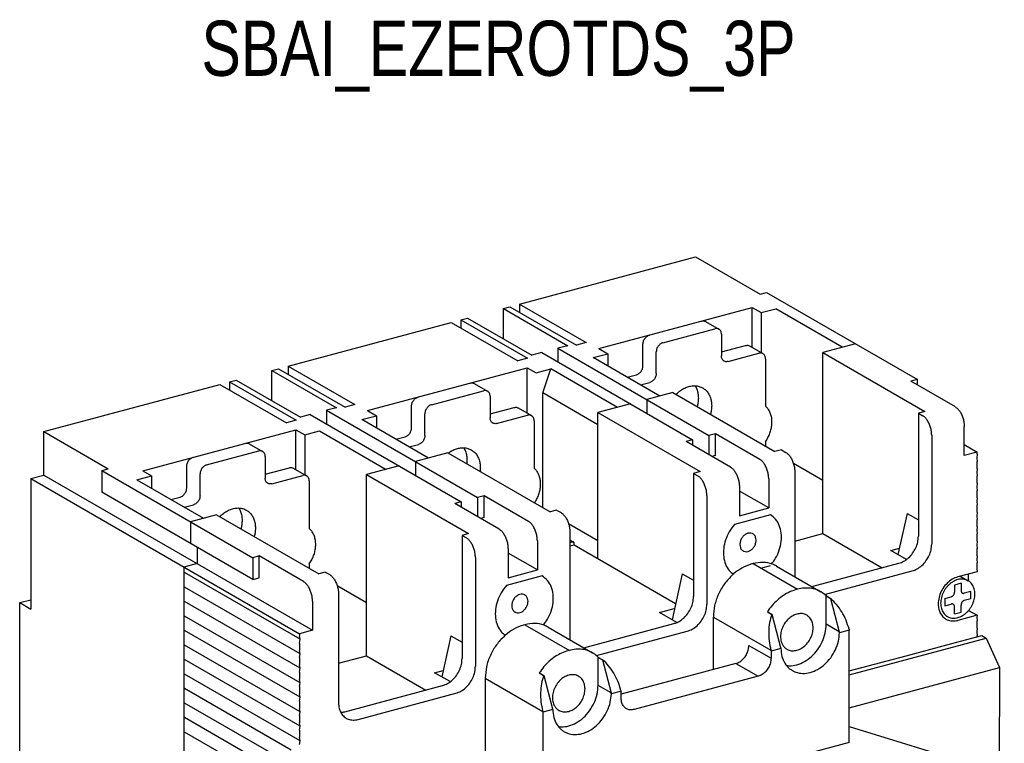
# Model space of a CAD drawing. Extents: x -741 to 1164, y -3289 to 616.
# Tile 50 of 65: x -741 to -617, y 30 to 122. Entities that reach past the tile are written whole.
import ezdxf

# ---------------------------------------------------------------- set-up
doc = ezdxf.new("R2010")
doc.units = 0
doc.header["$LTSCALE"] = 1.21
doc.header["$MEASUREMENT"] = 0
doc.layers.get('0').update_dxf_attribs({"linetype": 'CONTINUOUS'})
doc.styles.get("Standard").update_dxf_attribs({"font": 'txt', "width": 0.8})

msp = doc.modelspace()

# ---------------------------------------------------------------- linework, layer by layer
for p, q in [((-678.02111, 85.92405), (-655.70706, 91.90543)), ((-655.70706, 91.90543), (-647.54333, 87.19023)), ((-647.54333, 87.19023), (-646.71689, 87.41177)), ((-646.71689, 87.41177), (-627.57436, 76.35544)), ((-680.08722, 85.37022), (-679.26078, 85.59175)), ((-680.08722, 85.37022), (-671.9235, 80.65502)), ((-680.08722, 81.52643), (-680.08722, 85.37022)), ((-679.26078, 85.59175), (-670.81554, 80.71396)), ((-678.02111, 85.92405), (-678.02111, 84.87575)), ((-678.02111, 85.92405), (-669.57587, 81.04626)), ((-667.96172, 80.28868), (-648.54024, 85.4947)), ((-648.54024, 85.4947), (-647.4142, 84.84432)), ((-648.54024, 80.43463), (-648.54024, 85.4947)), ((-647.4142, 84.84432), (-645.5547, 85.34277)), ((-637.10947, 80.46498), (-645.5547, 85.34277)), ((-685.45912, 83.93026), (-684.63268, 84.15179)), ((-685.45912, 83.93026), (-677.01389, 79.05247)), ((-685.45912, 83.93026), (-685.45912, 82.88195)), ((-684.63268, 84.15179), (-676.46895, 79.43659)), ((-654.44505, 83.72442), (-652.756, 82.74886)), ((-647.4142, 84.84432), (-647.4142, 79.78426)), ((-707.35995, 78.05965), (-686.69879, 83.59796)), ((-686.69879, 83.59796), (-678.25356, 78.72017)), ((-659.86772, 81.03), (-653.25615, 82.80226)), ((-652.4297, 82.10446), (-652.4297, 79.34645)), ((-671.9235, 80.65502), (-673.16317, 80.32272)), ((-673.16317, 80.32272), (-654.02064, 69.2664)), ((-673.16317, 80.32272), (-673.16317, 78.57555)), ((-669.57587, 81.04626), (-670.81554, 80.71396)), ((-667.96172, 80.28868), (-666.83569, 79.63831)), ((-662.38321, 78.10668), (-662.38321, 80.86469)), ((-652.4297, 79.85543), (-649.36668, 80.67649)), ((-648.86653, 80.62309), (-647.17749, 79.64753)), ((-635.45657, 80.90805), (-639.58881, 79.80038)), ((-677.01389, 79.05247), (-678.25356, 78.72017)), ((-675.22928, 79.76889), (-676.46895, 79.43659)), ((-675.22928, 79.76889), (-656.08675, 68.71257)), ((-668.6952, 79.13986), (-666.83569, 79.63831)), ((-660.24996, 74.26207), (-668.6952, 79.13986)), ((-666.83569, 79.63831), (-666.83569, 78.06585)), ((-660.69416, 77.13113), (-660.69416, 79.88913)), ((-651.60326, 78.64865), (-647.67764, 79.70093)), ((-646.85119, 79.00313), (-646.85119, 72.98101)), ((-639.58881, 56.817), (-639.58881, 79.80038)), ((-639.58881, 79.80038), (-626.63945, 72.32111)), ((-709.42607, 77.50581), (-708.59962, 77.72735)), ((-709.42607, 73.66203), (-709.42607, 77.50581)), ((-709.42607, 77.50581), (-701.26234, 72.79062)), ((-708.59962, 77.72735), (-700.15439, 72.84956)), ((-707.35995, 78.05965), (-698.91472, 73.18186)), ((-707.35995, 78.05965), (-707.35995, 77.01134)), ((-697.30057, 72.42427), (-677.05263, 77.85182)), ((-677.05263, 77.85182), (-675.9266, 77.20145)), ((-677.05263, 72.09288), (-677.05263, 77.85182)), ((-675.9266, 77.20145), (-674.0671, 77.6999)), ((-675.10016, 74.66498), (-674.0671, 77.6999)), ((-665.62186, 72.82211), (-674.0671, 77.6999)), ((-714.79797, 76.06585), (-713.97152, 76.28739)), ((-713.97152, 76.28739), (-705.8078, 71.57219)), ((-664.38545, 76.65064), (-663.20966, 76.96582)), ((-627.57436, 76.35544), (-628.4008, 76.13391)), ((-627.57436, 75.65657), (-627.57436, 76.35544)), ((-738.35169, 69.75217), (-716.03764, 75.73355)), ((-716.03764, 75.73355), (-707.5924, 70.85576)), ((-714.79797, 76.06585), (-714.79797, 75.01755)), ((-714.79797, 76.06585), (-706.35274, 71.18806)), ((-689.20656, 73.16559), (-682.59499, 74.93785)), ((-683.78389, 75.86002), (-682.09484, 74.88446)), ((-662.6964, 75.67508), (-661.52061, 75.99026)), ((-622.77065, 72.88205), (-628.4008, 76.13391)), ((-681.76855, 74.24005), (-681.76855, 71.48205)), ((-675.10016, 60.12593), (-675.10016, 74.66498)), ((-668.1012, 70.62253), (-675.10016, 74.66498)), ((-658.59707, 74.70514), (-661.90286, 73.819)), ((-661.90286, 73.819), (-661.90286, 72.07183)), ((-658.59707, 74.70514), (-645.64771, 67.22586)), ((-701.26234, 72.79062), (-702.50201, 72.45832)), ((-702.50201, 72.45832), (-683.35948, 61.40199)), ((-702.50201, 72.45832), (-702.50201, 70.71114)), ((-698.91472, 73.18186), (-700.15439, 72.84956)), ((-697.30057, 72.42427), (-696.17454, 71.7739)), ((-691.72206, 70.24228), (-691.72206, 73.00028)), ((-681.76855, 71.99102), (-678.70553, 72.81208)), ((-678.20538, 72.75868), (-676.51633, 71.78313)), ((-663.96897, 73.26517), (-668.1012, 72.15751)), ((-706.35274, 71.18806), (-707.5924, 70.85576)), ((-704.56813, 71.90449), (-705.8078, 71.57219)), ((-704.56813, 71.90449), (-685.4256, 60.84816)), ((-698.03404, 71.27545), (-696.17454, 71.7739)), ((-689.58881, 66.39766), (-698.03404, 71.27545)), ((-696.17454, 71.7739), (-696.17454, 70.20144)), ((-690.03301, 69.26672), (-690.03301, 72.02473)), ((-680.9421, 70.78424), (-677.01648, 71.83652)), ((-668.1012, 72.15751), (-655.15185, 64.67823)), ((-668.1012, 53.59609), (-668.1012, 72.15751)), ((-626.63945, 72.32111), (-627.4659, 72.09957)), ((-627.4659, 72.09957), (-627.4659, 56.47087)), ((-627.4659, 72.09957), (-626.90288, 71.77439)), ((-725.81297, 64.7814), (-706.39148, 69.98742)), ((-706.39148, 64.92735), (-706.39148, 69.98742)), ((-706.39148, 69.98742), (-705.26545, 69.33704)), ((-676.19003, 71.13872), (-676.19003, 65.1166)), ((-621.64462, 66.71567), (-621.64462, 70.39301)), ((-738.35169, 64.23616), (-738.35169, 69.75217)), ((-738.35169, 69.75217), (-730.18796, 65.03698)), ((-705.26545, 69.33704), (-703.40594, 69.83549)), ((-705.26545, 69.33704), (-705.26545, 64.27698)), ((-703.40594, 69.83549), (-694.96071, 64.9577)), ((-693.72429, 68.78623), (-692.5485, 69.10141)), ((-656.08675, 68.71257), (-656.9132, 68.49104)), ((-656.08675, 68.71257), (-656.08675, 68.0137)), ((-653.19419, 69.48793), (-654.02064, 69.2664)), ((-654.02064, 69.2664), (-654.02064, 66.82035)), ((-653.19419, 66.72993), (-653.19419, 69.48793)), ((-647.56404, 66.23607), (-653.19419, 69.48793)), ((-625.77685, 69.28534), (-625.77685, 55.49532)), ((-712.29629, 68.21714), (-710.60724, 67.24158)), ((-692.03525, 67.81068), (-690.85945, 68.12585)), ((-651.28305, 65.23918), (-656.9132, 68.49104)), ((-646.85119, 68.47721), (-646.85119, 67.92096)), ((-644.82127, 67.44739), (-645.64771, 67.22586)), ((-644.82127, 67.44739), (-644.25825, 67.1222)), ((-621.64462, 68.11341), (-619.99172, 67.15873)), ((-717.71896, 65.52272), (-711.10739, 67.29498)), ((-710.28094, 66.59718), (-710.28094, 63.83917)), ((-687.10947, 67.06226), (-691.2417, 65.9546)), ((-687.10947, 67.06226), (-674.16011, 59.58298)), ((-653.19419, 66.72993), (-653.65173, 66.60728)), ((-619.99172, 67.15873), (-621.64462, 66.71567)), ((-619.99172, 66.88293), (-620.07437, 66.40111)), ((-620.07437, 66.40111), (-619.99172, 65.9636)), ((-619.99172, 66.88293), (-619.99172, 67.15873)), ((-731.01441, 64.81545), (-730.18796, 65.03698)), ((-720.23445, 62.5994), (-720.23445, 65.35741)), ((-710.28094, 64.34815), (-707.21792, 65.16921)), ((-706.71777, 65.11581), (-705.02873, 64.14025)), ((-693.30782, 65.40077), (-697.44005, 64.2931)), ((-691.2417, 65.9546), (-691.2417, 64.20742)), ((-639.58881, 63.55604), (-643.30667, 65.7034)), ((-619.99172, 65.04426), (-620.07437, 64.56244)), ((-619.99172, 65.04426), (-619.99172, 65.9636)), ((-740.00458, 63.7931), (-738.35169, 64.23616)), ((-740.00458, 63.7931), (-705.94214, 44.11935)), ((-740.00458, 63.7931), (-740.00458, 47.24506)), ((-738.35169, 64.23616), (-704.28925, 44.56241)), ((-731.01441, 64.81545), (-711.87188, 53.75912)), ((-731.01441, 64.81545), (-731.01441, 62.05744)), ((-726.54644, 63.63258), (-724.68693, 64.13103)), ((-725.81297, 64.7814), (-724.68693, 64.13103)), ((-724.68693, 64.13103), (-724.68693, 62.55857)), ((-718.54541, 61.62385), (-718.54541, 64.38185)), ((-709.4545, 63.14137), (-705.52888, 64.19365)), ((-697.44005, 41.30972), (-697.44005, 64.2931)), ((-697.44005, 64.2931), (-684.49069, 56.81383)), ((-655.15185, 64.67823), (-655.97829, 64.4567)), ((-655.97829, 64.4567), (-655.41528, 64.13151)), ((-655.97829, 64.4567), (-655.97829, 48.828)), ((-646.43801, 63.74703), (-646.43801, 60.06969)), ((-643.13222, 64.63316), (-643.13222, 51.3451)), ((-620.07437, 64.56244), (-619.99172, 64.12493)), ((-619.99172, 63.20559), (-619.99172, 64.12493)), ((-726.54644, 63.63258), (-718.10121, 58.75479)), ((-704.70243, 63.49585), (-704.70243, 57.47373)), ((-650.15701, 62.75013), (-650.15701, 59.07279)), ((-619.99172, 63.20559), (-620.07437, 62.72377)), ((-620.07437, 62.72377), (-619.99172, 62.28625)), ((-711.87188, 51.00112), (-731.01441, 62.05744)), ((-722.23669, 61.14336), (-721.0609, 61.45854)), ((-682.53304, 61.62353), (-683.35948, 61.40199)), ((-683.35948, 61.40199), (-683.35948, 58.95595)), ((-676.90288, 58.37167), (-682.53304, 61.62353)), ((-682.53304, 58.86552), (-682.53304, 61.62353)), ((-654.28925, 61.64247), (-654.28925, 47.85244)), ((-646.43801, 60.06969), (-650.15701, 62.21771)), ((-619.99172, 61.36692), (-620.07437, 60.8851)), ((-619.99172, 61.36692), (-619.99172, 62.28625)), ((-720.54764, 60.1678), (-719.37185, 60.48298)), ((-685.4256, 60.84816), (-686.25204, 60.62663)), ((-680.62189, 57.37477), (-686.25204, 60.62663)), ((-685.4256, 60.84816), (-685.4256, 60.14929)), ((-650.15701, 59.07279), (-646.43801, 60.06969)), ((-620.07437, 60.8851), (-619.99172, 60.44758)), ((-619.99172, 59.52825), (-619.99172, 60.44758)), ((-716.44831, 59.19786), (-719.7541, 58.31173)), ((-716.44831, 59.19786), (-703.49896, 51.71858)), ((-682.53304, 58.86552), (-682.99058, 58.74288)), ((-673.33367, 59.80452), (-674.16011, 59.58298)), ((-673.33367, 59.80452), (-672.77065, 59.47933)), ((-646.23139, 59.20574), (-650.77685, 57.98731)), ((-628.89151, 59.37215), (-630.05147, 54.15794)), ((-628.89151, 59.37215), (-627.4659, 58.54875)), ((-619.99172, 59.52825), (-620.07437, 59.04643)), ((-620.07437, 59.04643), (-619.99172, 58.60891)), ((-719.7541, 58.31173), (-719.7541, 55.55372)), ((-668.1012, 55.91316), (-671.81907, 58.06052)), ((-619.99172, 57.68958), (-620.07437, 57.20776)), ((-619.99172, 57.68958), (-619.99172, 58.60891)), ((-684.49069, 56.81383), (-685.31714, 56.59229)), ((-685.31714, 56.59229), (-685.31714, 40.96359)), ((-685.31714, 56.59229), (-684.75412, 56.26711)), ((-671.64462, 56.99029), (-671.64462, 43.35279)), ((-643.13222, 55.86717), (-639.58881, 56.817)), ((-639.58881, 56.817), (-632.07523, 52.47732)), ((-620.07437, 57.20776), (-619.99172, 56.77024)), ((-619.99172, 55.85091), (-619.99172, 56.77024)), ((-718.92765, 55.07638), (-718.92765, 53.01725)), ((-675.77685, 55.88263), (-675.77685, 52.20528)), ((-671.64462, 56.00968), (-671.18815, 55.74603)), ((-671.28818, 55.75671), (-671.64462, 55.66117)), ((-671.12289, 55.34135), (-671.64462, 55.2015)), ((-671.12289, 55.34135), (-671.12289, 55.61715)), ((-658.25389, 47.90848), (-671.12289, 55.34135)), ((-630.95763, 54.68131), (-629.8702, 54.9728)), ((-619.99172, 55.85091), (-620.07437, 55.36909)), ((-620.07437, 55.36909), (-619.99172, 54.93157)), ((-619.99172, 54.01224), (-619.99172, 54.93157)), ((-711.04543, 53.98065), (-711.87188, 53.75912)), ((-711.87188, 53.75912), (-711.87188, 51.00112)), ((-711.04543, 51.22265), (-711.04543, 53.98065)), ((-705.41528, 50.72879), (-711.04543, 53.98065)), ((-683.62809, 53.77807), (-683.62809, 39.98804)), ((-679.49586, 54.88573), (-679.49586, 51.20839)), ((-675.77685, 52.20528), (-679.49586, 54.35331)), ((-628.9884, 53.54393), (-630.95763, 54.68131)), ((-619.99172, 54.01224), (-620.07437, 53.53042)), ((-718.92765, 53.01725), (-720.58054, 52.57418)), ((-720.58054, 52.57418), (-720.58054, 26.55699)), ((-704.70243, 52.96993), (-704.70243, 52.41368)), ((-648.42148, 53.01073), (-648.58677, 52.96642)), ((-648.42148, 53.01073), (-642.79132, 49.75887)), ((-647.44304, 52.4456), (-646.23139, 52.77039)), ((-645.4706, 52.6957), (-639.84045, 49.44384)), ((-640.9662, 50.09405), (-629.94523, 53.04827)), ((-620.07437, 53.53042), (-619.99172, 53.0929)), ((-619.99172, 52.17357), (-619.99172, 53.0929)), ((-705.8595, 43.40603), (-720.4979, 51.86087)), ((-711.87188, 51.00112), (-711.04543, 51.22265)), ((-702.67251, 51.94011), (-703.49896, 51.71858)), ((-702.67251, 51.94011), (-702.10949, 51.61492)), ((-675.15702, 51.4521), (-679.70247, 50.23367)), ((-679.49586, 51.20839), (-675.77685, 52.20528)), ((-657.40391, 51.72928), (-658.70164, 45.89577)), ((-657.40391, 51.72928), (-655.97829, 50.90587)), ((-639.35631, 49.09728), (-628.25619, 52.07271)), ((-620.02478, 51.98084), (-622.47106, 51.3251)), ((-622.14777, 51.41176), (-621.15817, 50.84019)), ((-621.11776, 50.98527), (-621.11776, 51.68786)), ((-619.99172, 52.17357), (-620.02478, 51.98084)), ((-705.8595, 41.56736), (-720.4979, 50.0222)), ((-697.44005, 48.04876), (-701.15791, 50.19612)), ((-622.05784, 50.51653), (-622.88429, 50.295)), ((-622.88429, 50.295), (-622.88429, 49.37566)), ((-622.05784, 50.51653), (-622.05784, 49.5972)), ((-621.11776, 50.98527), (-621.14309, 50.83757)), ((-700.98346, 49.12588), (-700.98346, 35.33585)), ((-642.79132, 49.75887), (-642.95661, 49.71456)), ((-639.15496, 48.89494), (-639.13249, 48.90097)), ((-639.15496, 48.89494), (-638.59194, 48.56976)), ((-639.15496, 45.30954), (-639.15496, 48.89494)), ((-639.13249, 48.90097), (-638.56947, 48.57578)), ((-624.12396, 48.5837), (-623.29751, 48.80523)), ((-620.81817, 49.46983), (-621.64462, 49.2483)), ((-620.81817, 48.55049), (-620.81817, 49.46983)), ((-741.41212, 48.05803), (-740.00458, 48.43532)), ((-741.41212, -1.58608), (-741.41212, 48.05803)), ((-741.41212, 48.05803), (-740.00458, 47.24506)), ((-705.8595, 39.72869), (-720.4979, 48.18352)), ((-704.28925, 48.23975), (-704.28925, 44.56241)), ((-638.59194, 48.56976), (-638.56947, 48.57578)), ((-638.59194, 48.56976), (-637.49406, 44.35024)), ((-624.12396, 48.5837), (-624.12396, 47.66436)), ((-624.12396, 47.66436), (-623.29751, 47.8859)), ((-622.88429, 46.61766), (-622.88429, 47.53699)), ((-622.05784, 46.83919), (-622.05784, 47.75853)), ((-620.81817, 48.55049), (-621.64462, 48.32896)), ((-705.8595, 37.89002), (-720.4979, 46.34485)), ((-660.29647, 46.81691), (-658.43697, 47.31536)), ((-658.10541, 45.55139), (-660.29647, 46.81691)), ((-653.4628, 46.2353), (-646.17175, 42.02415)), ((-653.4628, 39.57653), (-653.4628, 46.2353)), ((-646.61544, 46.89513), (-646.59297, 46.90115)), ((-646.61544, 46.89513), (-646.05243, 46.56994)), ((-646.59297, 46.90115), (-646.02996, 46.57596)), ((-646.05243, 46.56994), (-646.02996, 46.57596)), ((-646.02996, 46.57596), (-644.93208, 42.35644)), ((-622.88429, 46.61766), (-622.05784, 46.83919)), ((-620.02478, 46.46483), (-622.47106, 45.80909)), ((-621.09025, 47.08022), (-620.02478, 46.46483)), ((-620.02478, 46.46483), (-620.07437, 46.17573)), ((-677.3471, 45.25709), (-677.51239, 45.21278)), ((-677.3471, 45.25709), (-671.71694, 42.00523)), ((-669.89182, 42.34041), (-658.45763, 45.4054)), ((-637.49406, 44.35024), (-639.15496, 45.30954)), ((-620.07437, 46.17573), (-619.99172, 45.73822)), ((-619.99172, 44.81888), (-619.99172, 45.73822)), ((-705.8595, 36.05135), (-720.4979, 44.50618)), ((-704.28925, 44.56241), (-705.94214, 44.11935)), ((-705.94214, 44.11935), (-705.94214, 43.84354)), ((-705.8595, 43.40603), (-705.94214, 43.84354)), ((-686.74275, 43.86487), (-687.90272, 38.65066)), ((-686.74275, 43.86487), (-685.31714, 43.04147)), ((-674.39622, 44.94206), (-668.76607, 41.6902)), ((-668.28193, 41.34364), (-656.76859, 44.42984)), ((-636.22624, 44.57434), (-637.46683, 44.2418)), ((-636.25439, 44.68254), (-636.22624, 44.57434)), ((-636.22624, 30.32465), (-636.22624, 44.57434)), ((-623.22935, 42.87705), (-619.4277, 43.8961)), ((-619.99172, 44.81888), (-620.07437, 44.33706)), ((-620.07437, 44.33706), (-619.99172, 43.89955)), ((-619.99172, 43.74491), (-619.99172, 43.89955)), ((-619.4277, 43.8961), (-618.86469, 43.56711)), ((-705.8595, 34.21268), (-720.4979, 42.66751)), ((-705.94214, 42.92421), (-705.8595, 43.40603)), ((-705.94214, 42.92421), (-705.94214, 42.00487)), ((-648.95868, 42.62255), (-646.1436, 40.99662)), ((-636.22624, 38.91327), (-618.86469, 43.56711)), ((-629.01448, 41.32632), (-623.22935, 42.87705)), ((-618.86469, 43.56711), (-617.18266, 39.82618)), ((-705.8595, 41.56736), (-705.94214, 42.00487)), ((-705.94214, 41.08554), (-705.8595, 41.56736)), ((-700.98346, 40.35989), (-697.44005, 41.30972)), ((-697.44005, 41.30972), (-689.92647, 36.97004)), ((-671.71694, 42.00523), (-671.88223, 41.96092)), ((-646.17175, 42.02415), (-646.1436, 41.91595)), ((-644.90301, 42.2485), (-646.1436, 41.91595)), ((-646.1436, 41.91595), (-646.1436, 40.99662)), ((-636.22624, 39.39318), (-629.01448, 41.32632)), ((-705.8595, 32.37401), (-720.4979, 40.82884)), ((-705.94214, 41.08554), (-705.94214, 40.1662)), ((-705.8595, 39.72869), (-705.94214, 40.1662)), ((-668.08058, 41.1413), (-668.05811, 41.14733)), ((-668.08058, 41.1413), (-667.51756, 40.81612)), ((-668.08058, 37.5559), (-668.08058, 41.1413)), ((-668.05811, 41.14733), (-667.49509, 40.82214)), ((-667.51756, 40.81612), (-667.49509, 40.82214)), ((-667.51756, 40.81612), (-666.41968, 36.5966)), ((-650.61157, 40.34081), (-665.15186, 36.44322)), ((-650.61157, 40.34081), (-647.79649, 38.71488)), ((-705.8595, 30.53534), (-720.4979, 38.99017)), ((-705.94214, 39.24687), (-705.8595, 39.72869)), ((-705.94214, 39.24687), (-705.94214, 38.32753)), ((-688.80887, 39.17403), (-687.72144, 39.46552)), ((-686.83965, 38.03665), (-688.80887, 39.17403)), ((-675.54107, 39.14149), (-675.5186, 39.14751)), ((-675.54107, 39.14149), (-674.97805, 38.8163)), ((-675.5186, 39.14751), (-674.95558, 38.82233)), ((-674.97805, 38.8163), (-674.95558, 38.82233)), ((-674.95558, 38.82233), (-673.8577, 34.6028)), ((-647.79649, 38.71488), (-663.49897, 34.50576)), ((-636.22624, 34.72147), (-617.18266, 39.82618)), ((-617.18266, 39.82618), (-617.21654, 26.50785)), ((-705.8595, 37.89002), (-705.94214, 38.32753)), ((-705.94214, 37.4082), (-705.8595, 37.89002)), ((-700.19317, 34.218), (-687.79648, 37.54099)), ((-682.38842, 38.48166), (-675.09737, 34.27051)), ((-682.38842, 38.48166), (-682.38842, 26.89804)), ((-666.41968, 36.5966), (-668.08058, 37.5559)), ((-706.98553, 29.34704), (-720.4979, 37.1515)), ((-705.94214, 37.4082), (-705.94214, 36.48886)), ((-705.8595, 36.05135), (-705.94214, 36.48886)), ((-698.50412, 33.24244), (-686.10743, 36.56543)), ((-665.15186, 36.8207), (-666.39245, 36.48816)), ((-665.18001, 36.9289), (-665.15186, 36.8207)), ((-665.15186, 35.90137), (-665.15186, 36.8207)), ((-706.98553, 27.50837), (-720.4979, 35.31283)), ((-705.94214, 35.56953), (-705.8595, 36.05135)), ((-705.94214, 35.56953), (-705.94214, 34.65019)), ((-705.8595, 34.21268), (-705.94214, 34.65019)), ((-705.94214, 33.73086), (-705.8595, 34.21268)), ((-705.94214, 33.73086), (-705.94214, 32.81152)), ((-675.09737, 34.27051), (-675.06922, 34.16231)), ((-673.82863, 34.49486), (-675.06922, 34.16231)), ((-675.06922, 34.16231), (-675.06922, 19.91262)), ((-706.98553, 25.6697), (-720.4979, 33.47416)), ((-705.8595, 32.37401), (-705.94214, 32.81152)), ((-705.8595, 23.18065), (-720.4979, 31.63549)), ((-705.94214, 31.89219), (-705.8595, 32.37401)), ((-705.94214, 31.89219), (-705.94214, 30.97285)), ((-636.22624, 32.33421), (-616.56975, 26.30961)), ((-636.22624, 32.33421), (-616.56975, 26.30961)), ((-705.8595, 30.53534), (-705.94214, 30.97285)), ((-705.94214, 30.05352), (-705.8595, 30.53534)), ((-636.22624, 30.32465), (-675.06922, 19.91262))]:
    msp.add_line(p, q)
for points in [[(-654.94519, 83.77782), (-654.76347, 83.80403), (-654.58646, 83.78285), (-654.44481, 83.72428)], [(-652.75577, 82.74872), (-652.89742, 82.8073), (-653.07442, 82.82847), (-653.25615, 82.80226)], [(-652.4297, 82.10446), (-652.44992, 82.30114), (-652.51155, 82.48142), (-652.61076, 82.63018), (-652.73971, 82.73909), (-652.75577, 82.74872)], [(-662.38321, 80.86469), (-662.36298, 81.07226), (-662.30129, 81.2857), (-662.20198, 81.48775), (-662.073, 81.66577), (-661.91536, 81.81838), (-661.73844, 81.93437), (-661.55676, 82.00556)], [(-659.86772, 81.03), (-660.0494, 80.95881), (-660.22632, 80.84282), (-660.38395, 80.69021), (-660.51294, 80.51219), (-660.61225, 80.31014), (-660.67394, 80.0967), (-660.69416, 79.88913)], [(-649.36668, 80.67649), (-649.18496, 80.7027), (-649.00795, 80.68152), (-648.8663, 80.62295)], [(-652.10363, 78.70218), (-652.11949, 78.71168), (-652.24847, 78.82055), (-652.34779, 78.96936), (-652.40947, 79.14972), (-652.4297, 79.34645)], [(-651.60326, 78.64865), (-651.78493, 78.62244), (-651.96185, 78.64358), (-652.10363, 78.70218)], [(-647.17725, 79.64739), (-647.3189, 79.70596), (-647.49591, 79.72714), (-647.67764, 79.70093)], [(-646.85119, 79.00313), (-646.87141, 79.19981), (-646.93304, 79.38009), (-647.03225, 79.52884), (-647.1612, 79.63776), (-647.17725, 79.64739)], [(-663.20966, 76.96582), (-663.02793, 77.03703), (-662.85093, 77.1531), (-662.69322, 77.30585), (-662.56427, 77.4839), (-662.46506, 77.68584), (-662.40343, 77.89917), (-662.38321, 78.10668)], [(-660.69416, 77.13113), (-660.71438, 76.92361), (-660.77602, 76.71028), (-660.87523, 76.50834), (-661.00417, 76.33029), (-661.16188, 76.17754), (-661.33889, 76.06147), (-661.52061, 75.99026)], [(-684.28404, 75.91341), (-684.10231, 75.93962), (-683.92531, 75.91845), (-683.78366, 75.85987)], [(-682.09461, 74.88432), (-682.23626, 74.94289), (-682.41327, 74.96407), (-682.59499, 74.93785)], [(-658.19863, 74.47744), (-657.85126, 74.79784), (-657.35352, 75.14576), (-656.82883, 75.39552), (-656.29504, 75.5386), (-655.77035, 75.57014), (-655.27261, 75.48906), (-654.81877, 75.29813), (-654.81145, 75.29392)], [(-655.77819, 75.57092), (-655.55375, 75.12403), (-655.40767, 74.59207), (-655.35842, 74.01403)], [(-654.81145, 75.29392), (-654.4243, 75.00384), (-654.10263, 74.61622), (-653.8647, 74.14847), (-653.71862, 73.61652), (-653.66937, 73.03847)], [(-691.72206, 73.00028), (-691.70183, 73.20786), (-691.64014, 73.42129), (-691.54083, 73.62335), (-691.41184, 73.80136), (-691.25421, 73.95398), (-691.07729, 74.06996), (-690.89561, 74.14115)], [(-681.76855, 74.24005), (-681.78876, 74.43673), (-681.8504, 74.61701), (-681.94961, 74.76577), (-682.07855, 74.87469), (-682.09461, 74.88432)], [(-655.35842, 74.01403), (-655.40767, 73.40958), (-655.51513, 72.92726)], [(-689.20656, 73.16559), (-689.38824, 73.0944), (-689.56516, 72.97842), (-689.72279, 72.8258), (-689.85178, 72.64779), (-689.95109, 72.44574), (-690.01278, 72.2323), (-690.03301, 72.02473)], [(-678.70553, 72.81208), (-678.5238, 72.83829), (-678.34679, 72.81712), (-678.20514, 72.75854)], [(-653.66937, 73.03847), (-653.71862, 72.43402), (-653.82609, 71.9517)], [(-646.85119, 68.47721), (-646.53472, 68.9894), (-646.28883, 69.53664), (-646.12076, 70.10276), (-646.03546, 70.67099), (-646.03546, 71.22454), (-646.12076, 71.74705), (-646.28883, 72.22306), (-646.53472, 72.63848), (-646.85119, 72.98101)], [(-622.77065, 72.88205), (-622.48267, 72.65457), (-622.20739, 72.31016), (-621.97412, 71.88296), (-621.79535, 71.39904), (-621.68212, 70.88525), (-621.64462, 70.39301)], [(-681.44248, 70.83778), (-681.45833, 70.84728), (-681.58732, 70.95614), (-681.68663, 71.10495), (-681.74832, 71.28532), (-681.76855, 71.48205)], [(-676.5161, 71.78298), (-676.65775, 71.84156), (-676.83475, 71.86273), (-677.01648, 71.83652)], [(-676.19003, 71.13872), (-676.21025, 71.3354), (-676.27188, 71.51568), (-676.3711, 71.66444), (-676.50004, 71.77336), (-676.5161, 71.78298)], [(-625.77685, 69.28534), (-625.81435, 69.77759), (-625.92758, 70.29137), (-626.10635, 70.7753), (-626.33962, 71.20249), (-626.6149, 71.54691), (-626.90288, 71.77439)], [(-692.5485, 69.10141), (-692.36678, 69.17262), (-692.18977, 69.28869), (-692.03206, 69.44144), (-691.90312, 69.61949), (-691.80391, 69.82144), (-691.74227, 70.03476), (-691.72206, 70.24228)], [(-680.9421, 70.78424), (-681.12378, 70.75803), (-681.3007, 70.77917), (-681.44248, 70.83778)], [(-690.03301, 69.26672), (-690.05323, 69.0592), (-690.11486, 68.84588), (-690.21407, 68.64393), (-690.34302, 68.46588), (-690.50072, 68.31313), (-690.67773, 68.19706), (-690.85945, 68.12585)], [(-712.79644, 68.27054), (-712.61471, 68.29675), (-712.4377, 68.27557), (-712.29605, 68.217)], [(-687.05846, 67.03711), (-686.69236, 67.28136), (-686.16767, 67.53111), (-685.63389, 67.67419), (-685.10919, 67.70573), (-684.61145, 67.62466), (-684.15762, 67.43372), (-684.1503, 67.42951)], [(-685.11703, 67.70652), (-684.89259, 67.25962), (-684.74651, 66.72767), (-684.69726, 66.14963)], [(-684.1503, 67.42951), (-683.76315, 67.13944), (-683.44147, 66.75182), (-683.20354, 66.28407), (-683.05747, 65.75211), (-683.00821, 65.17407)], [(-720.23445, 65.35741), (-720.21423, 65.56498), (-720.15254, 65.77842), (-720.05322, 65.98047), (-719.92424, 66.15849), (-719.7666, 66.3111), (-719.58969, 66.42709), (-719.40801, 66.49828)], [(-710.60701, 67.24144), (-710.74866, 67.30002), (-710.92566, 67.32119), (-711.10739, 67.29498)], [(-710.28094, 66.59718), (-710.30116, 66.79386), (-710.36279, 66.97414), (-710.46201, 67.1229), (-710.59095, 67.23182), (-710.60701, 67.24144)], [(-646.43801, 63.74703), (-646.47551, 64.23927), (-646.58874, 64.75306), (-646.76751, 65.23699), (-647.00078, 65.66418), (-647.27606, 66.00859), (-647.56404, 66.23607)], [(-644.25825, 67.1222), (-643.97027, 66.89472), (-643.69499, 66.55031), (-643.46172, 66.12312), (-643.28295, 65.63919), (-643.16972, 65.1254), (-643.13222, 64.63316)], [(-717.71896, 65.52272), (-717.90064, 65.45153), (-718.07756, 65.33555), (-718.23519, 65.18293), (-718.36418, 65.00491), (-718.46349, 64.80286), (-718.52518, 64.58942), (-718.54541, 64.38185)], [(-707.21792, 65.16921), (-707.0362, 65.19542), (-706.85919, 65.17424), (-706.71754, 65.11567)], [(-684.69726, 66.14963), (-684.726, 65.68955)], [(-683.00821, 65.17407), (-683.03695, 64.714)], [(-676.11974, 60.71432), (-675.87357, 61.12499), (-675.62767, 61.67224), (-675.4596, 62.23835), (-675.37431, 62.80658), (-675.37431, 63.36014), (-675.4596, 63.88265), (-675.62767, 64.35865), (-675.87357, 64.77407), (-676.19003, 65.1166)], [(-651.28305, 65.23918), (-650.99506, 65.0117), (-650.71978, 64.66728), (-650.48652, 64.24009), (-650.30774, 63.75616), (-650.19452, 63.24238), (-650.15701, 62.75013)], [(-709.95487, 63.1949), (-709.97073, 63.20441), (-710.09971, 63.31327), (-710.19903, 63.46208), (-710.26072, 63.64244), (-710.28094, 63.83917)], [(-705.02849, 64.14011), (-705.17014, 64.19869), (-705.34715, 64.21986), (-705.52888, 64.19365)], [(-704.70243, 63.49585), (-704.72265, 63.69253), (-704.78428, 63.87281), (-704.88349, 64.02156), (-705.01244, 64.13048), (-705.02849, 64.14011)], [(-654.28925, 61.64247), (-654.32675, 62.13471), (-654.43998, 62.6485), (-654.61875, 63.13243), (-654.85202, 63.55962), (-655.1273, 63.90403), (-655.41528, 64.13151)], [(-721.0609, 61.45854), (-720.87917, 61.52975), (-720.70217, 61.64582), (-720.54446, 61.79857), (-720.41552, 61.97662), (-720.3163, 62.17856), (-720.25467, 62.39189), (-720.23445, 62.5994)], [(-709.4545, 63.14137), (-709.63618, 63.11516), (-709.81309, 63.1363), (-709.95487, 63.1949)], [(-718.54541, 61.62385), (-718.56562, 61.41633), (-718.62726, 61.203), (-718.72647, 61.00106), (-718.85541, 60.82301), (-719.01312, 60.67026), (-719.19013, 60.55419), (-719.37185, 60.48298)], [(-716.04987, 58.97016), (-715.7025, 59.29056), (-715.20476, 59.63848), (-714.68007, 59.88824), (-714.14628, 60.03132), (-713.62159, 60.06286), (-713.12385, 59.98178), (-712.67002, 59.79085), (-712.66269, 59.78664)], [(-713.62943, 60.06365), (-713.40499, 59.61675), (-713.25891, 59.0848), (-713.20966, 58.50675)], [(-712.66269, 59.78664), (-712.27555, 59.49656), (-711.95387, 59.10894), (-711.71594, 58.64119), (-711.56986, 58.10924), (-711.52061, 57.53119)], [(-672.77065, 59.47933), (-672.48267, 59.25185), (-672.20739, 58.90744), (-671.97412, 58.48024), (-671.79535, 57.99632), (-671.68212, 57.48253), (-671.64462, 56.99029)], [(-713.20966, 58.50675), (-713.25891, 57.9023), (-713.36637, 57.41998)], [(-711.52061, 57.53119), (-711.56986, 56.92675), (-711.67733, 56.44442)], [(-704.70243, 52.96993), (-704.38597, 53.48212), (-704.14007, 54.02936), (-703.972, 54.59548), (-703.88671, 55.16371), (-703.88671, 55.71726), (-703.972, 56.23977), (-704.14007, 56.71578), (-704.38597, 57.1312), (-704.70243, 57.47373)], [(-675.77685, 55.88263), (-675.81435, 56.37487), (-675.92758, 56.88865), (-676.10635, 57.37258), (-676.33962, 57.79977), (-676.6149, 58.14419), (-676.90288, 58.37167)], [(-683.62809, 53.77807), (-683.66559, 54.27031), (-683.77882, 54.78409), (-683.95759, 55.26802), (-684.19086, 55.69521), (-684.46614, 56.03963), (-684.75412, 56.26711)], [(-680.62189, 57.37477), (-680.33391, 57.14729), (-680.05863, 56.80288), (-679.82536, 56.37568), (-679.64659, 55.89176), (-679.53336, 55.37797), (-679.49586, 54.88573)], [(-648.44248, 56.78642), (-648.55061, 56.8377), (-648.88775, 56.88383), (-649.24653, 56.78766), (-649.58367, 56.56079), (-649.85851, 56.23058), (-650.03789, 55.83686), (-650.1002, 55.42712)], [(-648.03408, 55.98095), (-648.09638, 56.35729), (-648.27577, 56.65484), (-648.44248, 56.78642)], [(-628.8708, 53.60864), (-628.70556, 53.75007), (-628.19208, 54.32601), (-627.79806, 55.00283), (-627.55038, 55.7344), (-627.4659, 56.47087)], [(-671.18809, 55.74592), (-671.22493, 55.75967), (-671.28818, 55.75671)], [(-671.12289, 55.61715), (-671.13547, 55.68414), (-671.17131, 55.73419), (-671.18809, 55.74592)], [(-650.1002, 55.42712), (-650.03789, 55.05078), (-649.85851, 54.75323), (-649.6918, 54.62165)], [(-649.6918, 54.62165), (-649.58367, 54.57037), (-649.24653, 54.52424), (-648.88775, 54.62041), (-648.55061, 54.84728), (-648.27577, 55.17749), (-648.09638, 55.57121), (-648.03408, 55.98095)], [(-628.25619, 52.07271), (-627.61449, 52.3387), (-627.01652, 52.77451), (-626.50303, 53.35045), (-626.10902, 54.02727), (-625.86133, 54.75885), (-625.77685, 55.49532)], [(-648.58677, 52.96642), (-649.84878, 52.44332), (-650.89046, 51.70541)], [(-645.47091, 52.69539), (-645.98346, 52.93756), (-647.15947, 53.1642), (-648.42148, 53.01073)], [(-629.94523, 53.04827), (-629.30353, 53.31426), (-628.8708, 53.60864)], [(-702.10949, 51.61492), (-701.82151, 51.38744), (-701.54623, 51.04303), (-701.31297, 50.61584), (-701.13419, 50.13191), (-701.02097, 49.61812), (-700.98346, 49.12588)], [(-651.02478, 51.58621), (-652.03464, 50.45353), (-652.80954, 49.12245), (-653.29665, 47.6837), (-653.4628, 46.2353)], [(-650.9207, 51.67912), (-651.02478, 51.58621)], [(-650.89046, 51.70541), (-650.9207, 51.67912)], [(-622.47106, 51.3251), (-623.16957, 51.02614), (-623.81149, 50.52797), (-624.34482, 49.87094), (-624.72635, 49.10827), (-624.92517, 48.30177), (-624.92517, 47.51676), (-624.79248, 46.97612)], [(-704.28925, 48.23975), (-704.32675, 48.73199), (-704.43998, 49.24578), (-704.61875, 49.72971), (-704.85202, 50.1569), (-705.1273, 50.50131), (-705.41528, 50.72879)], [(-621.15816, 50.84016), (-621.29819, 50.91165), (-621.56985, 51.00384), (-621.85987, 51.04643), (-622.16232, 51.03855), (-622.47106, 50.98035), (-622.7798, 50.87303), (-623.08226, 50.71876), (-623.37227, 50.5207), (-623.64394, 50.28286), (-623.89173, 50.0101), (-624.1106, 49.70796), (-624.2961, 49.38259), (-624.44444, 49.04063), (-624.55261, 48.68902), (-624.6184, 48.33493), (-624.64048, 47.98557)], [(-620.30164, 49.14862), (-620.32372, 49.48614), (-620.38952, 49.80496), (-620.49769, 50.09857), (-620.64603, 50.36101), (-620.83152, 50.58693), (-621.05039, 50.77173), (-621.15816, 50.84016)], [(-677.3681, 49.03278), (-677.47623, 49.08406), (-677.81337, 49.13019), (-678.17215, 49.03402), (-678.50929, 48.80715), (-678.78413, 48.47694), (-678.96352, 48.08322), (-679.02582, 47.67348)], [(-676.9597, 48.22731), (-677.022, 48.60365), (-677.20139, 48.9012), (-677.3681, 49.03278)], [(-658.05732, 45.54894), (-657.81593, 45.67138), (-657.21796, 46.1072), (-656.70447, 46.68314), (-656.31046, 47.35996), (-656.06277, 48.09153), (-655.97829, 48.828)], [(-642.95661, 49.71456), (-643.78161, 49.41522), (-644.58075, 48.96947), (-645.3335, 48.38935), (-646.01817, 47.69144), (-646.61544, 46.89513)], [(-639.84019, 49.44368), (-640.41444, 49.70793), (-641.16719, 49.88449), (-641.96633, 49.90181), (-642.79132, 49.75887)], [(-639.13249, 48.90097), (-639.72976, 49.37707), (-639.84019, 49.44368)], [(-623.78397, 46.29403), (-623.64394, 46.22254), (-623.37227, 46.13035), (-623.08226, 46.08776), (-622.7798, 46.09564), (-622.47106, 46.15384), (-622.16232, 46.26116), (-621.85987, 46.41543), (-621.56985, 46.61349), (-621.29819, 46.85133), (-621.05039, 47.1241), (-620.83152, 47.42624), (-620.64603, 47.7516), (-620.49769, 48.09357), (-620.38952, 48.44517), (-620.32372, 48.79926), (-620.30164, 49.14862)], [(-623.29751, 48.80523), (-623.20664, 48.84084), (-623.11818, 48.89885), (-623.03938, 48.97514), (-622.9749, 49.06413), (-622.92526, 49.16513), (-622.89441, 49.27184), (-622.88429, 49.37566)], [(-622.05784, 49.5972), (-622.04772, 49.49882), (-622.0169, 49.40868), (-621.9673, 49.33432), (-621.90284, 49.27988), (-621.89481, 49.27506)], [(-621.89481, 49.27506), (-621.82401, 49.24578), (-621.73551, 49.23519), (-621.64462, 49.2483)], [(-679.02582, 47.67348), (-678.96352, 47.29714), (-678.78413, 46.99959), (-678.61742, 46.86801)], [(-678.61742, 46.86801), (-678.50929, 46.81673), (-678.17215, 46.7706), (-677.81337, 46.86677), (-677.47623, 47.09364), (-677.20139, 47.42385), (-677.022, 47.81757), (-676.9597, 48.22731)], [(-656.76859, 44.42984), (-656.12688, 44.69583), (-655.52892, 45.13164), (-655.01543, 45.70758), (-654.62141, 46.3844), (-654.37373, 47.11597), (-654.28925, 47.85244)], [(-636.25439, 44.68254), (-636.64175, 45.83118), (-637.17326, 46.88297), (-637.82571, 47.80713), (-638.56947, 48.57578)], [(-624.64048, 47.98557), (-624.6184, 47.64805), (-624.55261, 47.32924), (-624.44444, 47.03562), (-624.2961, 46.77318), (-624.1106, 46.54726), (-623.89173, 46.36246), (-623.78397, 46.29403)], [(-623.04732, 47.85913), (-623.11812, 47.88841), (-623.20661, 47.899), (-623.29751, 47.8859)], [(-622.88429, 47.53699), (-622.8944, 47.63537), (-622.92523, 47.72551), (-622.97483, 47.79987), (-623.03929, 47.85431), (-623.04732, 47.85913)], [(-621.64462, 48.32896), (-621.73549, 48.29335), (-621.82395, 48.23535), (-621.90275, 48.15905), (-621.96723, 48.07006), (-622.01687, 47.96907), (-622.04772, 47.86235), (-622.05784, 47.75853)], [(-658.43697, 47.31536), (-658.37996, 47.33187)], [(-658.43697, 47.22342), (-658.40272, 47.23304)], [(-646.05243, 46.56994), (-646.32529, 45.5288), (-646.44311, 44.39818), (-646.39367, 43.21717), (-646.17175, 42.02415)], [(-642.87397, 46.61098), (-643.45606, 46.36185), (-643.99099, 45.9467), (-644.43543, 45.39917), (-644.75337, 44.76362), (-644.91905, 44.09153), (-644.91905, 43.43736), (-644.75337, 42.85409), (-644.53376, 42.49903)], [(-641.62426, 46.47767), (-641.75694, 46.54555), (-642.29187, 46.67391), (-642.87397, 46.61098)], [(-642.87397, 42.0143), (-642.29187, 42.26343), (-641.75694, 42.67858), (-641.3125, 43.22611), (-640.99456, 43.86166), (-640.82888, 44.53375), (-640.82888, 45.18792), (-640.99456, 45.77119), (-641.3125, 46.23629), (-641.62426, 46.47767)], [(-624.79248, 46.97612), (-624.72635, 46.81684)], [(-624.72635, 46.81684), (-624.34482, 46.25872), (-623.97071, 45.96906)], [(-677.51239, 45.21278), (-678.7744, 44.68968), (-679.81609, 43.95177)], [(-674.39653, 44.94175), (-674.90908, 45.18392), (-676.08509, 45.41056), (-677.3471, 45.25709)], [(-658.45763, 45.4054), (-658.09683, 45.53152)], [(-658.09683, 45.53152), (-658.05732, 45.54894)], [(-644.1755, 40.08855), (-643.83651, 40.05858), (-642.87397, 40.17563), (-641.91142, 40.57461), (-641.01448, 41.22832), (-640.24424, 42.09223), (-639.65322, 43.10744), (-639.28168, 44.20482), (-639.15496, 45.30954)], [(-623.97071, 45.96906), (-623.81149, 45.8876), (-623.16957, 45.73357), (-622.47106, 45.80909)], [(-679.9504, 43.83258), (-680.96026, 42.69989), (-681.73516, 41.36881), (-682.22227, 39.93006), (-682.38842, 38.48166)], [(-679.84632, 43.92548), (-679.9504, 43.83258)], [(-679.81609, 43.95177), (-679.84632, 43.92548)], [(-643.43552, 39.44064), (-643.02122, 39.24732), (-642.13456, 39.08266), (-641.18492, 39.20007), (-640.23528, 39.59177), (-639.34862, 40.23178), (-638.58371, 41.07765), (-637.99126, 42.07331), (-637.61054, 43.15274), (-637.46683, 44.2418)], [(-637.46683, 44.2418), (-637.4757, 44.278), (-637.48478, 44.31414), (-637.49406, 44.35024)], [(-650.61157, 40.34081), (-650.1008, 40.56772), (-649.64002, 40.95239), (-649.27435, 41.45719), (-649.03957, 42.03268), (-648.95868, 42.62255)], [(-644.53376, 42.49903), (-644.43543, 42.38899), (-644.12368, 42.14761)], [(-671.88223, 41.96092), (-672.70723, 41.66158), (-673.50637, 41.21583), (-674.25912, 40.63571), (-674.94379, 39.9378), (-675.54107, 39.14149)], [(-668.76581, 41.69004), (-669.34006, 41.95429), (-670.09281, 42.13085), (-670.89195, 42.14817), (-671.71694, 42.00523)], [(-668.05811, 41.14733), (-668.65538, 41.62343), (-668.76581, 41.69004)], [(-644.93208, 42.35644), (-644.92259, 42.3204), (-644.9129, 42.28442), (-644.90301, 42.2485)], [(-644.90301, 42.2485), (-644.7593, 41.23648), (-644.37858, 40.36116), (-643.78613, 39.68312), (-643.43552, 39.44064)], [(-644.12368, 42.14761), (-643.99099, 42.07973), (-643.45606, 41.95137), (-642.87397, 42.0143)], [(-686.72204, 38.10136), (-686.55681, 38.24279), (-686.04332, 38.81873), (-685.64931, 39.49555), (-685.40162, 40.22712), (-685.31714, 40.96359)], [(-686.10743, 36.56543), (-685.46573, 36.83142), (-684.86776, 37.26723), (-684.35427, 37.84318), (-683.96026, 38.51999), (-683.71257, 39.25157), (-683.62809, 39.98804)], [(-665.18001, 36.9289), (-665.56737, 38.07754), (-666.09888, 39.12933), (-666.75133, 40.05349), (-667.49509, 40.82214)], [(-646.1436, 40.99662), (-646.2245, 40.40675), (-646.45927, 39.83126), (-646.82494, 39.32646), (-647.28572, 38.94179), (-647.79649, 38.71488)], [(-674.97805, 38.8163), (-675.25091, 37.77517), (-675.36873, 36.64454), (-675.31929, 35.46353), (-675.09737, 34.27051)], [(-671.79959, 38.85734), (-672.38168, 38.60821), (-672.91661, 38.19306), (-673.36105, 37.64553), (-673.67899, 37.00998), (-673.84467, 36.33789), (-673.84467, 35.68372), (-673.67899, 35.10045), (-673.45938, 34.74539)], [(-670.54988, 38.72403), (-670.68256, 38.79191), (-671.2175, 38.92027), (-671.79959, 38.85734)], [(-671.79959, 34.26066), (-671.2175, 34.50979), (-670.68256, 34.92494), (-670.23812, 35.47247), (-669.92018, 36.10802), (-669.7545, 36.78011), (-669.7545, 37.43428), (-669.92018, 38.01755), (-670.23812, 38.48265), (-670.54988, 38.72403)], [(-687.79648, 37.54099), (-687.15478, 37.80698), (-686.72204, 38.10136)], [(-673.10113, 32.33491), (-672.76213, 32.30494), (-671.79959, 32.42199), (-670.83704, 32.82097), (-669.9401, 33.47468), (-669.16986, 34.33859), (-668.57885, 35.3538), (-668.2073, 36.45118), (-668.08058, 37.5559)], [(-672.36114, 31.687), (-671.94684, 31.49368), (-671.06018, 31.32902), (-670.11054, 31.44643), (-669.1609, 31.83813), (-668.27424, 32.47814), (-667.50933, 33.32401), (-666.91688, 34.31967), (-666.53616, 35.3991), (-666.39245, 36.48816)], [(-666.39245, 36.48816), (-666.40132, 36.52436), (-666.4104, 36.5605), (-666.41968, 36.5966)], [(-700.98346, 35.33585), (-700.89898, 34.64467), (-700.65129, 34.04589), (-700.25728, 33.5803), (-700.00441, 33.40279)], [(-664.49888, 34.61236), (-664.83619, 34.90524), (-665.07096, 35.35487), (-665.15186, 35.90137)], [(-700.69653, 34.14051), (-700.62314, 34.14455)], [(-700.62314, 34.14455), (-700.19317, 34.218)], [(-673.8577, 34.6028), (-673.84821, 34.56676), (-673.83852, 34.53078), (-673.82863, 34.49486)], [(-673.82863, 34.49486), (-673.68492, 33.48284), (-673.3042, 32.60752), (-672.71175, 31.92948), (-672.36114, 31.687)], [(-673.45938, 34.74539), (-673.36105, 34.63535), (-673.0493, 34.39397)], [(-673.0493, 34.39397), (-672.91661, 34.32609), (-672.38168, 34.19773), (-671.79959, 34.26066)], [(-663.49897, 34.50576), (-664.00974, 34.45884), (-664.47052, 34.59649), (-664.49888, 34.61236)], [(-700.00441, 33.40279), (-699.74379, 33.27965), (-699.14582, 33.16441), (-698.50412, 33.24244)]]:
    msp.add_spline(points, degree=3)
for points, knots in [([(-646.07511, 52.97233), (-645.89421, 53.20805), (-645.49304, 53.75467), (-645.06827, 54.72404), (-644.81894, 55.8048), (-644.81098, 56.86659), (-645.04981, 57.83161), (-645.51238, 58.66338), (-645.99542, 59.02774), (-646.23139, 59.20574)], [0.254595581, 0.254595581, 0.254595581, 0.254595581, 1.143700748, 2.286942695, 3.398584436, 4.453532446, 5.438732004, 6.358545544, 7.237064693, 7.237064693, 7.237064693, 7.237064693]), ([(-650.77685, 57.98731), (-651.01153, 57.68534), (-651.48081, 57.08153), (-651.93998, 56.03365), (-652.1893, 54.9529), (-652.19727, 53.8911), (-651.95843, 52.92609), (-651.52786, 52.15186), (-651.11415, 51.80997), (-650.93155, 51.66943)], [0, 0, 0, 0, 1.143700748, 2.286942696, 3.398584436, 4.453532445, 5.438732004, 6.358545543, 7.04451385, 7.04451385, 7.04451385, 7.04451385]), ([(-675.00073, 45.21869), (-674.81983, 45.45441), (-674.41866, 46.00103), (-673.99389, 46.9704), (-673.74457, 48.05116), (-673.7366, 49.11296), (-673.97543, 50.07797), (-674.438, 50.90974), (-674.92104, 51.2741), (-675.15702, 51.4521)], [0.25459558, 0.25459558, 0.25459558, 0.25459558, 1.14370075, 2.286942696, 3.398584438, 4.453532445, 5.438732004, 6.358545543, 7.237064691, 7.237064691, 7.237064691, 7.237064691]), ([(-679.70247, 50.23367), (-679.93715, 49.9317), (-680.40643, 49.32789), (-680.8656, 48.28001), (-681.11492, 47.19926), (-681.12289, 46.13746), (-680.88405, 45.17245), (-680.45348, 44.39822), (-680.03977, 44.05633), (-679.85717, 43.91579)], [0, 0, 0, 0, 1.14370075, 2.286942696, 3.398584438, 4.453532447, 5.438732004, 6.358545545, 7.044513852, 7.044513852, 7.044513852, 7.044513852])]:
    msp.add_open_spline(points, degree=3, knots=knots)
msp.add_open_spline([(-645.19834, 48.45063), (-645.19946, 48.46806), (-645.20059, 48.48549), (-645.20173, 48.50291)], degree=3)

# ---------------------------------------------------------------- texts
at = {"insert": (-718.36812, 121.88212), "char_height": 7, "width": 122.1555, "attachment_point": 1}
msp.add_mtext('SBAI_EZEROTDS_3P', dxfattribs=at)

doc.saveas('drawing.dxf')
